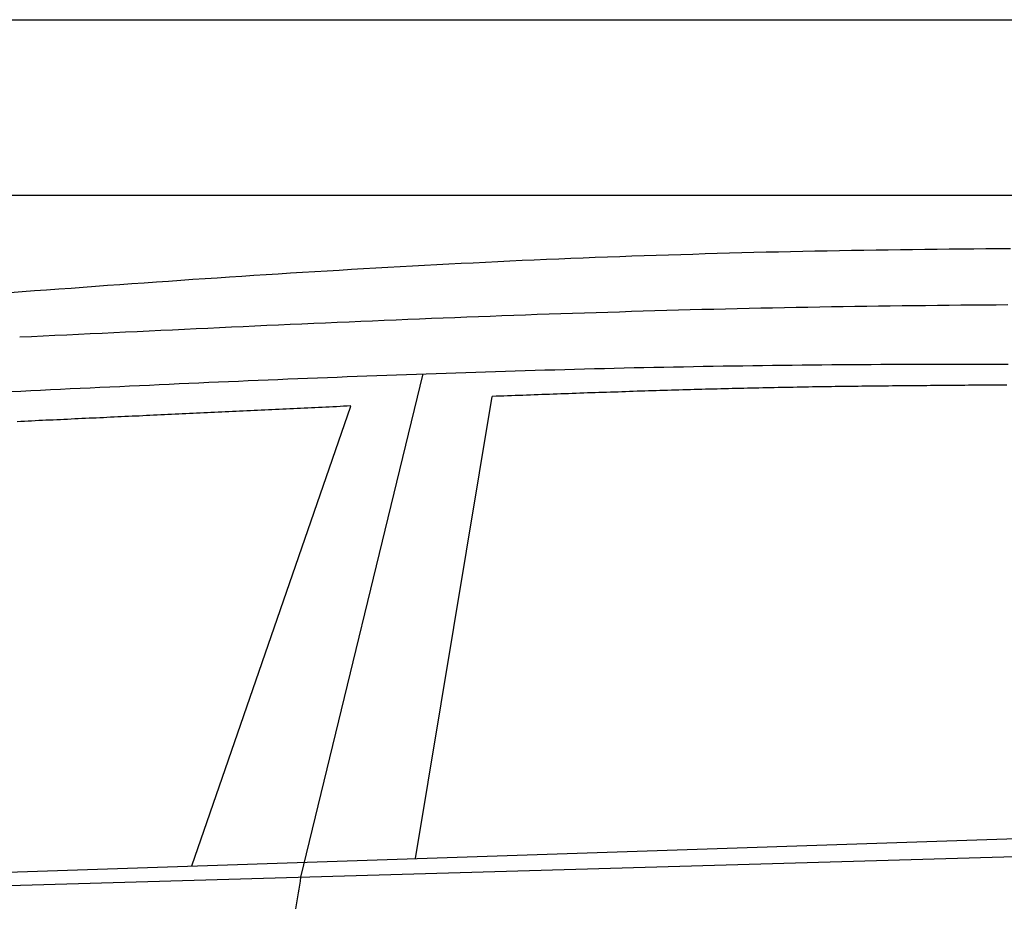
# Model space of a CAD drawing. Extents: x 562 to 7231, y 5667 to 12426.
# Tile 46 of 76: x 3331 to 4452, y 11109 to 12116. Entities that reach past the tile are written whole.
import ezdxf

# ---------------------------------------------------------------- set-up
doc = ezdxf.new("R2010")
doc.units = 0
doc.layers.get('0').update_dxf_attribs({"linetype": 'CONTINUOUS'})
doc.layers.add('CAR', color=10, linetype='CONTINUOUS')

msp = doc.modelspace()

# ---------------------------------------------------------------- linework, layer by layer
for p, q in [((872.775, 12115.902), (6472.775, 12115.902)), ((6272.775, 11915.902), (1072.775, 11915.902))]:
    msp.add_line(p, q)
at = {"layer": 'CAR'}
for p, q in [((3650.96, 11140.506), (3789.861, 11713.064)), ((3781.455, 11161.72), (3868.747, 11687.308)), ((3526.743, 11153.282), (3707.694, 11676.455)), ((2692.76, 11125.676), (5192.775, 11208.475)), ((2547.776, 11108.52), (5214.68, 11185.845))]:
    msp.add_line(p, q, dxfattribs=at)
for points in [[(4458.44, 11855.2, 0), (4444.53, 11855.2, 0), (4430.63, 11855.1, 0), (4416.73, 11855, 0), (4402.83, 11854.8, 0), (4388.93, 11854.7, 0), (4375.03, 11854.6, 0), (4361.13, 11854.4, 0), (4347.23, 11854.2, 0), (4333.33, 11854.1, 0), (4319.43, 11853.9, 0), (4305.53, 11853.7, 0), (4291.63, 11853.5, 0), (4277.74, 11853.2, 0), (4263.84, 11853, 0), (4249.94, 11852.7, 0), (4236.04, 11852.5, 0), (4222.15, 11852.2, 0), (4208.25, 11851.9, 0), (4194.36, 11851.6, 0), (4180.46, 11851.3, 0), (4166.57, 11850.9, 0), (4152.68, 11850.6, 0), (4138.78, 11850.2, 0), (4124.89, 11849.8, 0), (4111, 11849.5, 0), (4097.1, 11849, 0), (4083.21, 11848.6, 0), (4069.32, 11848.2, 0), (4055.43, 11847.7, 0), (4041.54, 11847.3, 0), (4027.65, 11846.8, 0), (4013.76, 11846.3, 0), (3999.87, 11845.8, 0), (3985.99, 11845.3, 0), (3972.1, 11844.7, 0), (3958.21, 11844.2, 0), (3944.32, 11843.6, 0), (3930.44, 11843, 0), (3916.55, 11842.4, 0), (3902.67, 11841.8, 0), (3888.78, 11841.1, 0), (3874.9, 11840.5, 0), (3861.02, 11839.8, 0), (3847.13, 11839.1, 0), (3833.25, 11838.4, 0), (3819.37, 11837.7, 0), (3805.49, 11837, 0), (3791.6, 11836.3, 0), (3777.72, 11835.5, 0), (3763.84, 11834.8, 0), (3749.96, 11834, 0), (3736.08, 11833.2, 0), (3722.2, 11832.4, 0), (3708.33, 11831.6, 0), (3694.45, 11830.8, 0), (3680.57, 11830, 0), (3666.69, 11829.1, 0), (3652.81, 11828.3, 0), (3638.94, 11827.4, 0), (3625.06, 11826.5, 0), (3611.18, 11825.7, 0), (3597.31, 11824.8, 0), (3583.43, 11823.9, 0), (3569.55, 11822.9, 0), (3555.68, 11822, 0), (3541.8, 11821.1, 0), (3527.93, 11820.2, 0), (3514.06, 11819.2, 0), (3500.18, 11818.2, 0), (3486.31, 11817.3, 0), (3472.43, 11816.3, 0), (3458.56, 11815.3, 0), (3444.69, 11814.3, 0), (3430.81, 11813.4, 0), (3416.94, 11812.4, 0), (3403.07, 11811.3, 0), (3389.2, 11810.3, 0), (3375.32, 11809.3, 0), (3361.45, 11808.3, 0), (3347.58, 11807.3, 0), (3333.71, 11806.2, 0), (3319.84, 11805.2, 0)], [(4455.77, 11791.4, 0), (4442.37, 11791.3, 0), (4428.97, 11791.2, 0), (4415.58, 11791.1, 0), (4402.18, 11791, 0), (4388.78, 11790.8, 0), (4375.38, 11790.7, 0), (4361.98, 11790.6, 0), (4348.58, 11790.4, 0), (4335.18, 11790.3, 0), (4321.79, 11790.1, 0), (4308.39, 11789.9, 0), (4294.99, 11789.7, 0), (4281.59, 11789.5, 0), (4268.19, 11789.3, 0), (4254.8, 11789.1, 0), (4241.4, 11788.9, 0), (4228, 11788.7, 0), (4214.61, 11788.4, 0), (4201.21, 11788.1, 0), (4187.81, 11787.9, 0), (4174.42, 11787.6, 0), (4161.02, 11787.3, 0), (4147.63, 11787, 0), (4134.23, 11786.7, 0), (4120.84, 11786.4, 0), (4107.44, 11786.1, 0), (4094.05, 11785.7, 0), (4080.65, 11785.4, 0), (4067.26, 11785, 0), (4053.86, 11784.6, 0), (4040.47, 11784.2, 0), (4027.07, 11783.9, 0), (4013.68, 11783.4, 0), (4000.29, 11783, 0), (3986.89, 11782.6, 0), (3973.5, 11782.2, 0), (3960.11, 11781.7, 0), (3946.71, 11781.3, 0), (3933.32, 11780.8, 0), (3919.93, 11780.4, 0), (3906.53, 11779.9, 0), (3893.14, 11779.4, 0), (3879.75, 11778.9, 0), (3866.36, 11778.4, 0), (3852.97, 11777.9, 0), (3839.57, 11777.4, 0), (3826.18, 11776.9, 0), (3812.79, 11776.4, 0), (3799.4, 11775.9, 0), (3786.01, 11775.3, 0), (3772.62, 11774.8, 0), (3759.23, 11774.2, 0), (3745.83, 11773.7, 0), (3732.44, 11773.1, 0), (3719.05, 11772.6, 0), (3705.66, 11772, 0), (3692.27, 11771.4, 0), (3678.88, 11770.8, 0), (3665.49, 11770.2, 0), (3652.1, 11769.7, 0), (3638.71, 11769.1, 0), (3625.32, 11768.5, 0), (3611.93, 11767.9, 0), (3598.54, 11767.3, 0), (3585.15, 11766.6, 0), (3571.76, 11766, 0), (3558.37, 11765.4, 0), (3544.98, 11764.8, 0), (3531.59, 11764.2, 0), (3518.2, 11763.5, 0), (3504.81, 11762.9, 0), (3491.42, 11762.3, 0), (3478.03, 11761.6, 0), (3464.64, 11761, 0), (3451.25, 11760.4, 0), (3437.86, 11759.7, 0), (3424.47, 11759.1, 0), (3411.08, 11758.5, 0), (3397.69, 11757.8, 0), (3384.31, 11757.2, 0), (3370.92, 11756.5, 0), (3357.53, 11755.9, 0), (3344.14, 11755.2, 0), (3330.75, 11754.6, 0)], [(3320.82, 11693, 0), (3332.07, 11693.5, 0), (3343.33, 11694, 0), (3354.58, 11694.6, 0), (3365.84, 11695.1, 0), (3377.1, 11695.6, 0), (3388.35, 11696.2, 0), (3399.61, 11696.7, 0), (3410.86, 11697.2, 0), (3422.12, 11697.8, 0), (3433.38, 11698.3, 0), (3444.63, 11698.8, 0), (3455.89, 11699.3, 0), (3467.14, 11699.8, 0), (3478.4, 11700.3, 0), (3489.66, 11700.9, 0), (3500.91, 11701.4, 0), (3512.17, 11701.9, 0), (3523.43, 11702.4, 0), (3534.68, 11702.9, 0), (3545.94, 11703.4, 0), (3557.2, 11703.8, 0), (3568.45, 11704.3, 0), (3579.71, 11704.8, 0), (3590.97, 11705.3, 0), (3602.22, 11705.8, 0), (3613.48, 11706.2, 0), (3624.74, 11706.7, 0), (3636, 11707.2, 0), (3647.25, 11707.6, 0), (3658.51, 11708.1, 0), (3669.77, 11708.5, 0), (3681.03, 11709, 0), (3692.28, 11709.4, 0), (3703.54, 11709.9, 0), (3714.8, 11710.3, 0), (3726.06, 11710.7, 0), (3737.31, 11711.2, 0), (3748.57, 11711.6, 0), (3759.83, 11712, 0), (3771.09, 11712.4, 0), (3782.35, 11712.8, 0), (3793.6, 11713.2, 0), (3804.86, 11713.6, 0), (3816.12, 11714, 0), (3827.38, 11714.3, 0), (3838.64, 11714.7, 0), (3849.9, 11715.1, 0), (3861.15, 11715.5, 0), (3872.41, 11715.8, 0), (3883.67, 11716.2, 0), (3894.93, 11716.5, 0), (3906.19, 11716.8, 0), (3917.45, 11717.2, 0), (3928.71, 11717.5, 0), (3939.97, 11717.8, 0), (3951.23, 11718.1, 0), (3962.49, 11718.4, 0), (3973.75, 11718.7, 0), (3985.01, 11719, 0), (3996.27, 11719.3, 0), (4007.53, 11719.5, 0), (4018.79, 11719.8, 0), (4030.05, 11720.1, 0), (4041.31, 11720.3, 0), (4052.57, 11720.5, 0), (4063.83, 11720.8, 0), (4075.09, 11721, 0), (4086.35, 11721.2, 0), (4097.62, 11721.4, 0), (4108.88, 11721.6, 0), (4120.14, 11721.8, 0), (4131.4, 11722, 0), (4142.66, 11722.2, 0), (4153.92, 11722.3, 0), (4165.17, 11722.5, 0), (4176.43, 11722.6, 0), (4187.68, 11722.8, 0), (4198.93, 11722.9, 0), (4210.17, 11723.1, 0), (4221.41, 11723.2, 0), (4232.65, 11723.3, 0), (4243.88, 11723.4, 0), (4255.11, 11723.5, 0), (4266.33, 11723.6, 0), (4277.54, 11723.7, 0), (4288.75, 11723.7, 0), (4299.95, 11723.8, 0), (4311.15, 11723.9, 0), (4322.34, 11723.9, 0), (4333.51, 11724, 0), (4344.68, 11724, 0), (4355.85, 11724.1, 0), (4367, 11724.1, 0), (4378.14, 11724.1, 0), (4389.27, 11724.1, 0), (4400.39, 11724.1, 0), (4411.5, 11724.2, 0), (4422.6, 11724.2, 0), (4433.69, 11724.1, 0), (4444.76, 11724.1, 0), (4455.82, 11724.1, 0)], [(4454.33, 11700.2, 0), (4449.99, 11700.2, 0), (4445.65, 11700.2, 0), (4441.31, 11700.2, 0), (4436.97, 11700.1, 0), (4432.63, 11700.1, 0), (4428.29, 11700.1, 0), (4423.95, 11700.1, 0), (4419.61, 11700, 0), (4415.27, 11700, 0), (4410.93, 11700, 0), (4406.6, 11699.9, 0), (4402.26, 11699.9, 0), (4397.92, 11699.9, 0), (4393.58, 11699.9, 0), (4389.24, 11699.8, 0), (4384.9, 11699.8, 0), (4380.56, 11699.8, 0), (4376.22, 11699.7, 0), (4371.88, 11699.7, 0), (4367.54, 11699.7, 0), (4363.21, 11699.6, 0), (4358.87, 11699.6, 0), (4354.53, 11699.5, 0), (4350.19, 11699.5, 0), (4345.85, 11699.5, 0), (4341.51, 11699.4, 0), (4337.17, 11699.4, 0), (4332.83, 11699.3, 0), (4328.49, 11699.3, 0), (4324.16, 11699.3, 0), (4319.82, 11699.2, 0), (4315.48, 11699.2, 0), (4311.14, 11699.1, 0), (4306.8, 11699.1, 0), (4302.46, 11699, 0), (4298.12, 11699, 0), (4293.79, 11698.9, 0), (4289.45, 11698.9, 0), (4285.11, 11698.8, 0), (4280.77, 11698.8, 0), (4276.43, 11698.7, 0), (4272.09, 11698.6, 0), (4267.76, 11698.6, 0), (4263.42, 11698.5, 0), (4259.08, 11698.5, 0), (4254.74, 11698.4, 0), (4250.4, 11698.3, 0), (4246.06, 11698.3, 0), (4241.73, 11698.2, 0), (4237.39, 11698.1, 0), (4233.05, 11698.1, 0), (4228.71, 11698, 0), (4224.37, 11697.9, 0), (4220.03, 11697.8, 0), (4215.7, 11697.8, 0), (4211.36, 11697.7, 0), (4207.02, 11697.6, 0), (4202.68, 11697.5, 0), (4198.34, 11697.4, 0), (4194.01, 11697.4, 0), (4189.67, 11697.3, 0), (4185.33, 11697.2, 0), (4180.99, 11697.1, 0), (4176.66, 11697, 0), (4172.32, 11696.9, 0), (4167.98, 11696.8, 0), (4163.64, 11696.7, 0), (4159.3, 11696.6, 0), (4154.97, 11696.5, 0), (4150.63, 11696.4, 0), (4146.29, 11696.3, 0), (4141.95, 11696.2, 0), (4137.62, 11696.1, 0), (4133.28, 11696, 0), (4128.94, 11695.9, 0), (4124.61, 11695.8, 0), (4120.27, 11695.7, 0), (4115.93, 11695.6, 0), (4111.59, 11695.5, 0), (4107.26, 11695.3, 0), (4102.92, 11695.2, 0), (4098.58, 11695.1, 0), (4094.25, 11695, 0), (4089.91, 11694.9, 0), (4085.57, 11694.7, 0), (4081.23, 11694.6, 0), (4076.9, 11694.5, 0), (4072.56, 11694.4, 0), (4068.22, 11694.2, 0), (4063.89, 11694.1, 0), (4059.55, 11694, 0), (4055.21, 11693.8, 0), (4050.88, 11693.7, 0), (4046.54, 11693.6, 0), (4042.2, 11693.4, 0), (4037.87, 11693.3, 0), (4033.53, 11693.2, 0), (4029.19, 11693, 0), (4024.86, 11692.9, 0), (4020.52, 11692.7, 0), (4016.18, 11692.6, 0), (4011.85, 11692.4, 0), (4007.51, 11692.3, 0), (4003.17, 11692.2, 0), (3998.84, 11692, 0), (3994.5, 11691.9, 0), (3990.16, 11691.7, 0), (3985.83, 11691.6, 0), (3981.49, 11691.4, 0), (3977.15, 11691.3, 0), (3972.82, 11691.1, 0), (3968.48, 11691, 0), (3964.15, 11690.8, 0), (3959.81, 11690.7, 0), (3955.47, 11690.5, 0), (3951.14, 11690.3, 0), (3946.8, 11690.2, 0), (3942.46, 11690, 0), (3938.13, 11689.9, 0), (3933.79, 11689.7, 0), (3929.45, 11689.6, 0), (3925.12, 11689.4, 0), (3920.78, 11689.2, 0), (3916.45, 11689.1, 0), (3912.11, 11688.9, 0), (3907.77, 11688.8, 0), (3903.44, 11688.6, 0), (3899.1, 11688.4, 0), (3894.76, 11688.3, 0), (3890.43, 11688.1, 0), (3886.09, 11688, 0), (3881.76, 11687.8, 0), (3877.42, 11687.6, 0), (3873.08, 11687.5, 0), (3868.75, 11687.3, 0)], [(3707.69, 11676.5, 0), (3703.61, 11676.3, 0), (3699.53, 11676.1, 0), (3695.45, 11675.9, 0), (3691.36, 11675.7, 0), (3687.28, 11675.5, 0), (3683.2, 11675.3, 0), (3679.12, 11675.1, 0), (3675.03, 11674.9, 0), (3670.95, 11674.7, 0), (3666.87, 11674.5, 0), (3662.79, 11674.3, 0), (3658.71, 11674.2, 0), (3654.62, 11674, 0), (3650.54, 11673.8, 0), (3646.46, 11673.6, 0), (3642.38, 11673.4, 0), (3638.29, 11673.2, 0), (3634.21, 11673, 0), (3630.13, 11672.8, 0), (3626.05, 11672.6, 0), (3621.96, 11672.4, 0), (3617.88, 11672.2, 0), (3613.8, 11672, 0), (3609.72, 11671.9, 0), (3605.63, 11671.7, 0), (3601.55, 11671.5, 0), (3597.47, 11671.3, 0), (3593.39, 11671.1, 0), (3589.3, 11670.9, 0), (3585.22, 11670.7, 0), (3581.14, 11670.5, 0), (3577.06, 11670.3, 0), (3572.98, 11670.1, 0), (3568.89, 11669.9, 0), (3564.81, 11669.7, 0), (3560.73, 11669.6, 0), (3556.65, 11669.4, 0), (3552.56, 11669.2, 0), (3548.48, 11669, 0), (3544.4, 11668.8, 0), (3540.32, 11668.6, 0), (3536.23, 11668.4, 0), (3532.15, 11668.2, 0), (3528.07, 11668, 0), (3523.99, 11667.8, 0), (3519.9, 11667.6, 0), (3515.82, 11667.4, 0), (3511.74, 11667.3, 0), (3507.66, 11667.1, 0), (3503.57, 11666.9, 0), (3499.49, 11666.7, 0), (3495.41, 11666.5, 0), (3491.33, 11666.3, 0), (3487.24, 11666.1, 0), (3483.16, 11665.9, 0), (3479.08, 11665.7, 0), (3475, 11665.5, 0), (3470.92, 11665.3, 0), (3466.83, 11665.1, 0), (3462.75, 11665, 0), (3458.67, 11664.8, 0), (3454.59, 11664.6, 0), (3450.5, 11664.4, 0), (3446.42, 11664.2, 0), (3442.34, 11664, 0), (3438.26, 11663.8, 0), (3434.17, 11663.6, 0), (3430.09, 11663.4, 0), (3426.01, 11663.2, 0), (3421.93, 11663, 0), (3417.84, 11662.8, 0), (3413.76, 11662.7, 0), (3409.68, 11662.5, 0), (3405.6, 11662.3, 0), (3401.51, 11662.1, 0), (3397.43, 11661.9, 0), (3393.35, 11661.7, 0), (3389.27, 11661.5, 0), (3385.19, 11661.3, 0), (3381.1, 11661.1, 0), (3377.02, 11660.9, 0), (3372.94, 11660.7, 0), (3368.86, 11660.5, 0), (3364.77, 11660.4, 0), (3360.69, 11660.2, 0), (3356.61, 11660, 0), (3352.53, 11659.8, 0), (3348.44, 11659.6, 0), (3344.36, 11659.4, 0), (3340.28, 11659.2, 0), (3336.2, 11659, 0), (3332.11, 11658.8, 0), (3328.03, 11658.6, 0)], [(3645.12, 11104.6, 0), (3645.85, 11109.1, 0), (3646.57, 11113.6, 0), (3647.3, 11118.1, 0), (3648.03, 11122.6, 0), (3648.76, 11127, 0), (3649.5, 11131.5, 0), (3650.23, 11136, 0), (3650.96, 11140.5, 0)]]:
    msp.add_polyline3d(points, dxfattribs=at)

doc.saveas('drawing.dxf')
